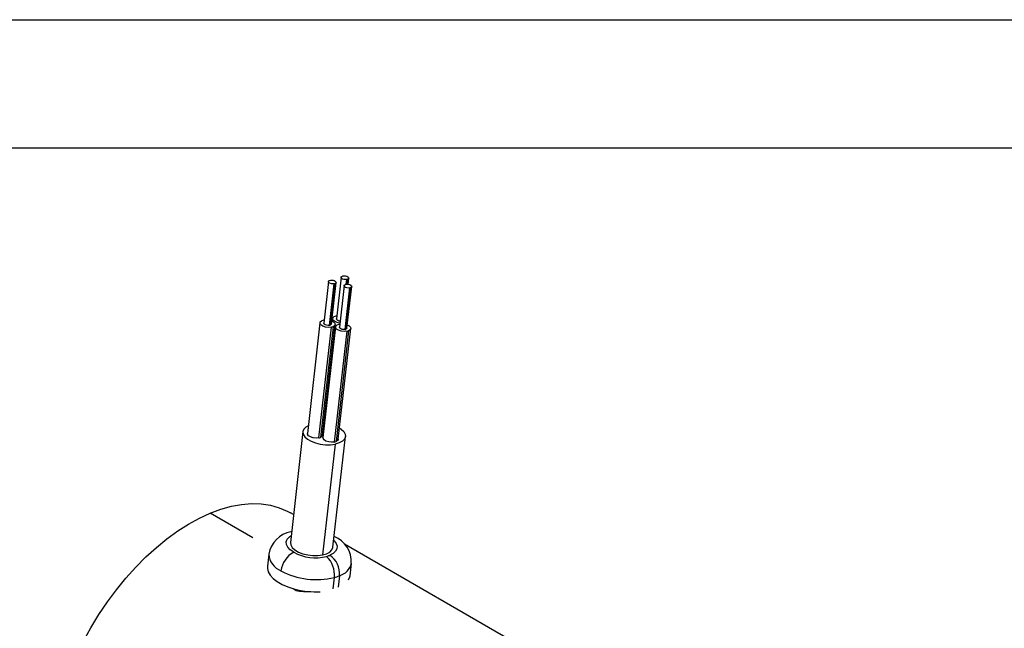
# Model space of a CAD drawing. Header units: inches. Extents: x 0 to 44, y 0 to 34.
# Tile 9 of 25: x 10.4 to 18.1, y 29.2 to 34. Entities that reach past the tile are written whole.
import ezdxf

# ---------------------------------------------------------------- set-up
doc = ezdxf.new("R2010")
doc.units = ezdxf.units.IN
doc.header["$LTSCALE"] = 4
doc.header["$MEASUREMENT"] = 0
doc.layers.add('TEXT', color=140, linetype='Continuous', lineweight=25)

msp = doc.modelspace()

# ---------------------------------------------------------------- linework, layer by layer
at = {"color": 7, "linetype": 'Continuous'}
msp.add_line((0.0004, 34.0004), (44.0004, 34.0004), dxfattribs=at)
for p, q in [((12.7962, 31.9557), (12.7594, 31.6312)), ((12.8043, 31.6138), (12.8412, 31.9383)), ((12.8473, 31.9401), (12.8104, 31.6156)), ((12.819, 31.6244), (12.8559, 31.949)), ((12.8948, 31.9889), (12.8579, 31.6644)), ((12.9356, 31.9349), (12.9397, 31.9714)), ((12.9458, 31.9732), (12.9415, 31.9354)), ((12.949, 31.935), (12.9544, 31.9821)), ((12.9181, 31.9237), (12.8812, 31.5992)), ((12.9262, 31.5818), (12.9631, 31.9063)), ((12.9691, 31.9081), (12.9323, 31.5836)), ((12.9409, 31.5924), (12.9777, 31.9169)), ((12.7296, 31.6346), (12.6313, 30.7692)), ((12.7589, 31.656), (12.7623, 31.6566)), ((12.8281, 31.6677), (12.8259, 31.6481)), ((12.8574, 31.6891), (12.8608, 31.6897)), ((12.7212, 30.7343), (12.8195, 31.5997)), ((12.8316, 31.6033), (12.7333, 30.738)), ((12.7505, 30.7557), (12.8488, 31.6211)), ((12.8514, 31.6026), (12.7531, 30.7372)), ((12.843, 30.7023), (12.9413, 31.5677)), ((12.9535, 31.5713), (12.8552, 30.706)), ((12.8724, 30.7237), (12.9707, 31.5891)), ((12.8808, 31.624), (12.8841, 31.6246)), ((12.5968, 30.7837), (12.4985, 29.9183)), ((12.8313, 29.8805), (12.9296, 30.7459)), ((12.8477, 30.6863), (12.7494, 29.8209)), ((12.2041, 29.9557), (11.8718, 30.1475)), ((12.5231, 30.1355), (12.5004, 30.1486)), ((12.5081, 30.0032), (12.5031, 30.0019)), ((15.1247, 28.6336), (12.921, 29.9058)), ((12.3297, 29.828), (12.3188, 29.7323)), ((12.9647, 29.659), (12.9755, 29.7546)), ((12.3463, 29.6557), (12.3459, 29.656)), ((12.8319, 29.5555), (12.8421, 29.6449)), ((12.8824, 29.6586), (12.8723, 29.5699)), ((12.5421, 29.5427), (12.5197, 29.5556))]:
    msp.add_line(p, q)
at = {"flags": 128}
for points in [[(12.8412, 31.9383), (12.8302, 31.9373), (12.8186, 31.9386), (12.8081, 31.9421), (12.8003, 31.947), (12.7965, 31.9528), (12.7971, 31.9585), (12.8022, 31.9633), (12.8109, 31.9664)], [(12.8109, 31.9664), (12.8209, 31.9674), (12.8317, 31.9664), (12.8416, 31.9636), (12.8496, 31.9594), (12.8546, 31.9543), (12.8558, 31.9489), (12.8533, 31.944), (12.8473, 31.9401)], [(12.9397, 31.9714), (12.9287, 31.9705), (12.9171, 31.9718), (12.9066, 31.9752), (12.8989, 31.9802), (12.895, 31.986), (12.8957, 31.9917), (12.9007, 31.9964), (12.9094, 31.9995)], [(12.9094, 31.9995), (12.9195, 32.0005), (12.9302, 31.9995), (12.9402, 31.9968), (12.9481, 31.9926), (12.9531, 31.9874), (12.9544, 31.982), (12.9518, 31.9771), (12.9458, 31.9732)], [(12.9631, 31.9063), (12.9521, 31.9053), (12.9404, 31.9066), (12.9299, 31.91), (12.9222, 31.915), (12.9183, 31.9208), (12.919, 31.9265), (12.9241, 31.9313), (12.9328, 31.9344)], [(12.9328, 31.9344), (12.9428, 31.9354), (12.9535, 31.9344), (12.9635, 31.9316), (12.9715, 31.9274), (12.9764, 31.9223), (12.9777, 31.9169), (12.9752, 31.9119), (12.9691, 31.9081)], [(12.8195, 31.5997), (12.7975, 31.5978), (12.7742, 31.6004), (12.7532, 31.6073), (12.7377, 31.6172), (12.7301, 31.6288), (12.7314, 31.6402), (12.7415, 31.6498), (12.7589, 31.656)], [(12.8043, 31.6138), (12.7933, 31.6128), (12.7817, 31.6141), (12.7712, 31.6176), (12.7635, 31.6225), (12.7596, 31.6283), (12.7594, 31.6312)], [(12.8219, 31.6498), (12.8363, 31.642), (12.8462, 31.6317), (12.8488, 31.6209), (12.8437, 31.6111), (12.8316, 31.6033)], [(12.8849, 31.6316), (12.8728, 31.6336), (12.8518, 31.6404), (12.8363, 31.6504), (12.8286, 31.6619), (12.8299, 31.6734), (12.84, 31.6829), (12.8574, 31.6891)], [(12.8866, 31.6463), (12.8802, 31.6473), (12.8697, 31.6507), (12.862, 31.6557), (12.8582, 31.6615), (12.8579, 31.6644)], [(12.819, 31.6244), (12.819, 31.6244), (12.8164, 31.6195), (12.8104, 31.6156)], [(12.9413, 31.5677), (12.9193, 31.5658), (12.8961, 31.5684), (12.8751, 31.5753), (12.8596, 31.5852), (12.8519, 31.5968), (12.8532, 31.6082), (12.8634, 31.6178), (12.8808, 31.624)], [(12.9262, 31.5818), (12.9152, 31.5808), (12.9036, 31.5821), (12.8931, 31.5855), (12.8853, 31.5905), (12.8815, 31.5963), (12.8812, 31.5992)], [(12.9409, 31.5924), (12.9409, 31.5924), (12.9383, 31.5874), (12.9323, 31.5836)], [(12.9432, 31.618), (12.9582, 31.61), (12.9681, 31.5997), (12.9707, 31.5889), (12.9656, 31.5791), (12.9535, 31.5713)], [(12.6382, 30.8303), (12.6202, 30.8196), (12.6039, 30.8029), (12.5968, 30.784), (12.5992, 30.764), (12.611, 30.7441), (12.6316, 30.7253), (12.6598, 30.7088), (12.6938, 30.6955), (12.7319, 30.6862), (12.7718, 30.6815), (12.8111, 30.6815), (12.8477, 30.6863)], [(12.8824, 30.8123), (12.8956, 30.8037), (12.916, 30.7847), (12.9275, 30.7646), (12.9294, 30.7446), (12.9217, 30.7256), (12.9048, 30.709), (12.8797, 30.6956), (12.8477, 30.6863)], [(12.7212, 30.7343), (12.6992, 30.7324), (12.6759, 30.7351), (12.6549, 30.7419), (12.6394, 30.7519), (12.6318, 30.7634), (12.6313, 30.7692)], [(12.7505, 30.7557), (12.7505, 30.7556), (12.7454, 30.7457), (12.7333, 30.738)], [(12.7572, 30.7734), (12.7535, 30.775), (12.7527, 30.7754)], [(12.843, 30.7023), (12.821, 30.7004), (12.7978, 30.7031), (12.7768, 30.7099), (12.7613, 30.7199), (12.7536, 30.7314), (12.7531, 30.7372)], [(12.8724, 30.7237), (12.8724, 30.7236), (12.8673, 30.7137), (12.8552, 30.706)], [(11.8718, 30.1475), (11.9552, 30.1784), (12.0373, 30.2011), (12.1174, 30.2156), (12.1953, 30.2217), (12.2703, 30.2194), (12.3421, 30.2088), (12.4102, 30.1898), (12.4743, 30.1627), (12.5004, 30.1486)], [(10.8817, 29.1475), (10.9397, 29.2524), (11.0022, 29.3546), (11.0689, 29.4535), (11.1394, 29.5486), (11.2133, 29.6392), (11.2902, 29.7248), (11.3695, 29.805), (11.451, 29.8792), (11.534, 29.9471), (11.618, 30.0082), (11.7027, 30.0622), (11.7874, 30.1087), (11.8718, 30.1475)], [(12.5248, 29.8413), (12.4977, 29.8602), (12.4784, 29.881), (12.4678, 29.9026), (12.4665, 29.9241), (12.4744, 29.9444), (12.4913, 29.9627), (12.5045, 29.9717)], [(12.5081, 30.0029), (12.5057, 30.0025), (12.5031, 30.0019)], [(12.4985, 29.9183), (12.5009, 29.8987), (12.5127, 29.8787), (12.5333, 29.86), (12.5615, 29.8435), (12.5955, 29.8302), (12.6336, 29.8209), (12.6735, 29.8161), (12.7128, 29.8161), (12.7494, 29.8209)], [(12.7494, 29.8209), (12.7814, 29.8303), (12.8065, 29.8437), (12.8234, 29.8603), (12.8311, 29.8792), (12.8313, 29.8805)], [(12.8374, 29.9339), (12.84, 29.9314), (12.856, 29.9106), (12.8634, 29.8893), (12.8619, 29.8685), (12.8515, 29.8491), (12.8327, 29.8319), (12.8063, 29.8178)], [(12.3188, 29.7323), (12.3187, 29.7158), (12.3256, 29.6889), (12.3411, 29.6622), (12.3649, 29.6365), (12.3962, 29.6123), (12.4342, 29.5904), (12.4778, 29.5714), (12.526, 29.5557), (12.5772, 29.5439), (12.6303, 29.5362), (12.6836, 29.5329), (12.7319, 29.5338)], [(12.9532, 29.6257), (12.9629, 29.649), (12.9647, 29.659)]]:
    msp.add_lwpolyline(points, dxfattribs=at)
for centre, radius, start, end in [((12.8346, 31.9712), 0.0336, 281.28831, 292.12363), ((12.9332, 32.0043), 0.0336, 281.28831, 292.12363), ((12.9565, 31.9392), 0.0336, 281.28831, 292.12363), ((12.7978, 31.6467), 0.0336, 281.28831, 292.12363), ((12.8063, 31.6655), 0.0671, 281.28831, 292.12363), ((12.9196, 31.6147), 0.0336, 281.28831, 292.12363), ((12.9282, 31.6335), 0.0671, 281.28831, 292.12363), ((12.708, 30.8002), 0.0671, 281.28831, 292.12363), ((12.8299, 30.7681), 0.0671, 281.28831, 292.12363), ((12.5391, 29.7934), 0.2116, 99.78801, 170.75043), ((12.759, 29.765), 0.2161, 357.22707, 67.73631), ((12.478, 29.8355), 0.1485, 182.91395, 249.1119), ((12.6122, 29.6742), 0.1885, 117.60356, 173.12907), ((12.6944, 30.1568), 0.3582, 241.75159, 284.07599), ((12.7277, 30.0089), 0.2067, 285.09283, 292.36084), ((12.6475, 29.6666), 0.1958, 353.64325, 46.81023), ((12.7109, 29.6744), 0.1723, 354.7424, 56.35677), ((12.8472, 29.786), 0.1322, 285.47384, 346.23313), ((12.7018, 30.22), 0.592, 242.12075, 283.70682), ((12.7546, 29.9692), 0.3358, 285.09283, 292.36084), ((12.6328, 30.0571), 0.5224, 259.99789, 272.74708)]:
    msp.add_arc(centre, radius, start, end)
at = {"layer": 'TEXT'}
msp.add_line((1, 33), (43, 33), dxfattribs=at)

doc.saveas('drawing.dxf')
